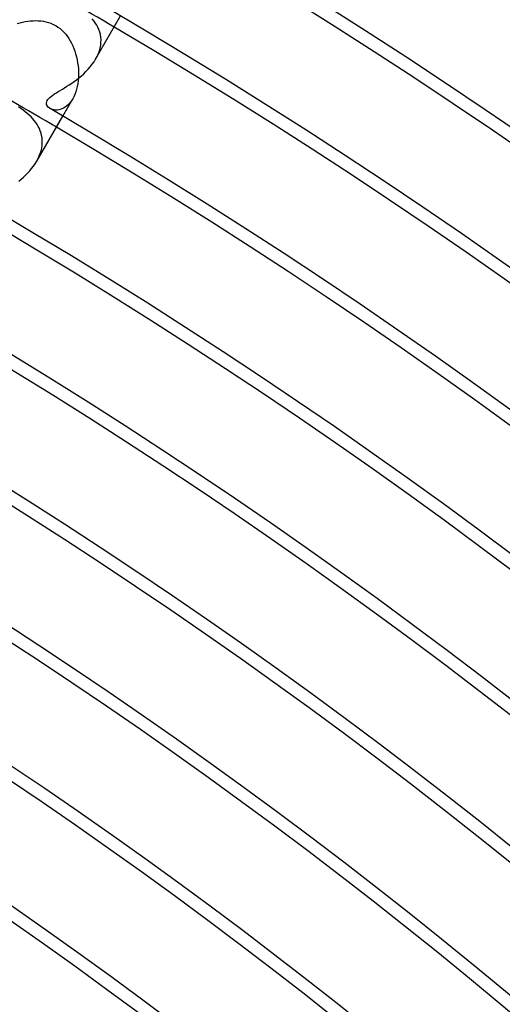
# Model space of a CAD drawing. Header units: millimetres. Extents: x -280 to 280, y -247 to 247.
# Tile 83 of 85: x 109 to 127, y 152 to 191. Entities that reach past the tile are written whole.
import ezdxf

# ---------------------------------------------------------------- set-up
doc = ezdxf.new("R2010")
doc.units = ezdxf.units.MM
doc.layers.add('HIDDEN', color=7, linetype='Continuous')
doc.layers.add('THICK', color=7, linetype='Continuous')

msp = doc.modelspace()

# ---------------------------------------------------------------- linework, layer by layer
at = {"layer": 'HIDDEN'}
for p, q in [((108.557, 190.55), (108.662, 190.576)), ((108.662, 190.576), (108.766, 190.597)), ((108.766, 190.597), (108.87, 190.613)), ((108.87, 190.613), (108.973, 190.624)), ((108.973, 190.624), (109.075, 190.631)), ((109.075, 190.631), (109.176, 190.633)), ((109.176, 190.633), (109.275, 190.63)), ((109.275, 190.63), (109.374, 190.622)), ((109.374, 190.622), (109.473, 190.609)), ((109.473, 190.609), (109.572, 190.589)), ((109.572, 190.589), (109.669, 190.563)), ((109.669, 190.563), (109.765, 190.529)), ((111.435, 190.63), (111.37, 190.708)), ((111.495, 190.548), (111.435, 190.63)), ((108.452, 190.52), (108.557, 190.55)), ((109.765, 190.529), (109.859, 190.489)), ((109.859, 190.489), (109.951, 190.44)), ((109.951, 190.44), (110.038, 190.385)), ((110.038, 190.385), (110.121, 190.324)), ((110.121, 190.324), (110.2, 190.255)), ((110.2, 190.255), (110.273, 190.182)), ((110.273, 190.182), (110.342, 190.103)), ((111.549, 190.463), (111.495, 190.548)), ((111.596, 190.374), (111.549, 190.463)), ((111.636, 190.283), (111.596, 190.374)), ((111.669, 190.188), (111.636, 190.283)), ((111.693, 190.09), (111.669, 190.188)), ((110.342, 190.103), (110.405, 190.02)), ((110.405, 190.02), (110.464, 189.933)), ((110.464, 189.933), (110.518, 189.844)), ((110.518, 189.844), (110.568, 189.75)), ((111.709, 189.99), (111.693, 190.09)), ((111.717, 189.887), (111.709, 189.99)), ((111.715, 189.782), (111.717, 189.887)), ((110.568, 189.75), (110.614, 189.653)), ((110.614, 189.653), (110.656, 189.551)), ((110.656, 189.551), (110.695, 189.445)), ((110.695, 189.445), (110.729, 189.337)), ((111.612, 189.349), (111.652, 189.459)), ((111.652, 189.459), (111.682, 189.567)), ((111.682, 189.567), (111.703, 189.675)), ((111.703, 189.675), (111.715, 189.782)), ((110.729, 189.337), (110.759, 189.225)), ((110.759, 189.225), (110.785, 189.11)), ((110.785, 189.11), (110.806, 188.995)), ((111.507, 189.136), (111.564, 189.242)), ((111.564, 189.242), (111.612, 189.349)), ((110.806, 188.995), (110.822, 188.878)), ((110.822, 188.878), (110.834, 188.76)), ((110.834, 188.76), (110.84, 188.643)), ((110.827, 188.293), (110.812, 188.18)), ((110.836, 188.409), (110.827, 188.293)), ((110.841, 188.525), (110.836, 188.409)), ((110.84, 188.643), (110.841, 188.525)), ((110.766, 187.964), (110.735, 187.861)), ((110.792, 188.07), (110.766, 187.964)), ((110.812, 188.18), (110.792, 188.07)), ((110.227, 186.92), (110.613, 187.587)), ((110.561, 187.505), (110.506, 187.432)), ((110.613, 187.587), (110.561, 187.505)), ((110.658, 187.672), (110.613, 187.587)), ((110.699, 187.763), (110.658, 187.672)), ((110.735, 187.861), (110.699, 187.763)), ((108.598, 187.21), (108.508, 187.272)), ((108.684, 187.148), (108.598, 187.21)), ((108.767, 187.084), (108.684, 187.148)), ((109.781, 187.186), (109.734, 187.21)), ((109.832, 187.168), (109.781, 187.186)), ((109.888, 187.155), (109.832, 187.168)), ((109.946, 187.148), (109.888, 187.155)), ((110.006, 187.149), (109.946, 187.148)), ((110.069, 187.156), (110.006, 187.149)), ((110.132, 187.171), (110.069, 187.156)), ((110.197, 187.193), (110.132, 187.171)), ((110.261, 187.224), (110.197, 187.193)), ((110.325, 187.263), (110.261, 187.224)), ((110.387, 187.31), (110.325, 187.263)), ((110.447, 187.366), (110.387, 187.31)), ((110.506, 187.432), (110.447, 187.366)), ((108.846, 187.018), (108.767, 187.084)), ((108.92, 186.952), (108.846, 187.018)), ((108.991, 186.884), (108.92, 186.952)), ((109.056, 186.814), (108.991, 186.884)), ((109.118, 186.742), (109.056, 186.814)), ((109.175, 186.667), (109.118, 186.742)), ((109.227, 186.59), (109.175, 186.667)), ((109.274, 186.51), (109.227, 186.59)), ((109.316, 186.427), (109.274, 186.51)), ((109.352, 186.341), (109.316, 186.427)), ((109.382, 186.252), (109.352, 186.341)), ((109.405, 186.161), (109.382, 186.252)), ((109.421, 186.067), (109.405, 186.161)), ((109.429, 185.971), (109.421, 186.067)), ((109.43, 185.872), (109.429, 185.971)), ((109.384, 185.568), (109.408, 185.67)), ((109.408, 185.67), (109.423, 185.772)), ((109.423, 185.772), (109.43, 185.872)), ((109.212, 185.161), (109.267, 185.262)), ((109.267, 185.262), (109.314, 185.364)), ((109.314, 185.364), (109.353, 185.466)), ((109.353, 185.466), (109.384, 185.568))]:
    msp.add_line(p, q, dxfattribs=at)
for radius, start, end in [(221, 59.4815, 60.5185), (216.5, 59.47073, 60.52932)]:
    msp.add_arc((0, 0), radius, start, end, dxfattribs=at)
at = {"layer": 'THICK'}
for p, q in [((111.507, 189.136), (112.478, 190.817)), ((111.374, 188.934), (111.444, 189.034)), ((111.444, 189.034), (111.507, 189.136)), ((111.043, 188.568), (111.131, 188.654)), ((111.131, 188.654), (111.217, 188.744)), ((111.217, 188.744), (111.298, 188.837)), ((111.298, 188.837), (111.374, 188.934)), ((110.575, 188.198), (110.669, 188.264)), ((110.669, 188.264), (110.763, 188.334)), ((110.763, 188.334), (110.858, 188.408)), ((110.858, 188.408), (110.951, 188.486)), ((110.951, 188.486), (111.043, 188.568)), ((110.052, 187.869), (110.132, 187.917)), ((110.132, 187.917), (110.215, 187.968)), ((110.215, 187.968), (110.301, 188.021)), ((110.301, 188.021), (110.39, 188.076)), ((110.39, 188.076), (110.482, 188.135)), ((110.482, 188.135), (110.575, 188.198)), ((109.603, 187.477), (109.623, 187.523)), ((109.623, 187.523), (109.651, 187.565)), ((109.651, 187.565), (109.688, 187.607)), ((109.688, 187.607), (109.732, 187.649)), ((109.732, 187.649), (109.783, 187.691)), ((109.783, 187.691), (109.842, 187.734)), ((109.842, 187.734), (109.906, 187.777)), ((109.906, 187.777), (109.977, 187.822)), ((109.977, 187.822), (110.052, 187.869)), ((109.594, 187.424), (109.603, 187.477)), ((109.6, 187.367), (109.594, 187.424)), ((109.627, 187.308), (109.6, 187.367)), ((109.673, 187.255), (109.627, 187.308)), ((109.734, 187.21), (109.673, 187.255)), ((109.212, 185.161), (110.227, 186.92)), ((108.94, 184.785), (109.015, 184.875)), ((109.015, 184.875), (109.086, 184.968)), ((109.086, 184.968), (109.152, 185.063)), ((109.152, 185.063), (109.212, 185.161)), ((108.516, 184.383), (108.605, 184.457)), ((108.605, 184.457), (108.692, 184.534)), ((108.692, 184.534), (108.777, 184.614)), ((108.777, 184.614), (108.86, 184.698)), ((108.86, 184.698), (108.94, 184.785))]:
    msp.add_line(p, q, dxfattribs=at)
for radius, start, end in [(240, 0.47745, 59.52252), (236, 0.43648, 59.56349), (234.5, 0.48868, 59.51135), (230.5, 0.2729, 59.72713), (230, 0.49824, 59.50178), (226, 0.31043, 59.68954), (225.5, 0.50816, 59.49181), (221.5, 0.34486, 59.65516), (221, 0.51853, 59.4815), (217, 0.37701, 59.62296), (216.5, 0.5293, 59.47073), (212.5, 0.40749, 59.59248), (212, 0.54053, 59.45944), (208, 0.43665, 59.56332), (207.5, 0.55227, 59.44775), (203.5, 0.46478, 59.53519), (203, 0.56448, 59.43549), (199, 0.49211, 59.50785), (198.5, 0.57731, 59.42271), (194.5, 0.51876, 59.48121), (194, 0.59066, 59.40931), (190, 0.54488, 59.45514), (189.5, 0.6047, 59.39527), (185.5, 0.57049, 59.42947), (185, 0.61942, 59.3806), (181, 0.59582, 59.40421), (180.5, 0.63489, 59.36513)]:
    msp.add_arc((0, 0), radius, start, end, dxfattribs=at)

doc.saveas('drawing.dxf')
